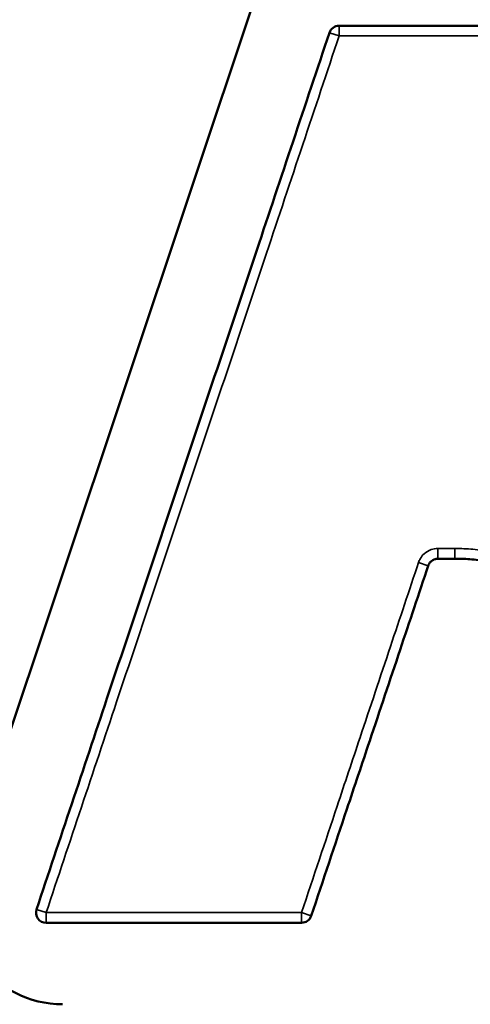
# Model space of a CAD drawing. Header units: inches. Extents: x 1.3 to 22.7, y 0.2 to 18.2.
# Tile 46 of 65: x 19.703 to 19.841, y 3.062 to 3.364. Entities that reach past the tile are written whole.
import ezdxf

# ---------------------------------------------------------------- set-up
doc = ezdxf.new("R2010")
doc.units = ezdxf.units.IN
doc.header["$LTSCALE"] = 0.8333333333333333
doc.header["$MEASUREMENT"] = 0
doc.layers.add('Visible (ANSI)', color=7, linetype='Continuous', lineweight=50)
doc.layers.add('Visible Narrow (ANSI)', color=7, linetype='Continuous', lineweight=35)

msp = doc.modelspace()

# ---------------------------------------------------------------- linework, layer by layer
at = {"layer": 'Visible (ANSI)'}
msp.add_line((19.68567815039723, 3.103689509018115), (19.78026138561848, 3.386989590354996), dxfattribs=at)
for centre, radius, start, end in [((19.80052256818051, 3.358864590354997), 0.0031249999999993, 90, 161.5377753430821), ((19.71579159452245, 3.093635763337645), 0.0317473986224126, 161.5377753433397, 270), ((19.71076326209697, 3.090013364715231), 0.0031250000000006, 161.5377753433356, 269.9999999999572), ((19.78902158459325, 3.090013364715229), 0.0031249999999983, 270, 341.5376577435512)]:
    msp.add_arc(centre, radius, start, end, dxfattribs=at)
for points, knots in [([(19.93906158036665, 3.361989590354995), (19.92732936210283, 3.361989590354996), (19.91559714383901, 3.361989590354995), (19.8921323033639, 3.361989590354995), (19.88039968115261, 3.361989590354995), (19.86866705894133, 3.361989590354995), (19.85836643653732, 3.361989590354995), (19.84806581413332, 3.361989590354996), (19.82535098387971, 3.361989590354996), (19.8129367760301, 3.361989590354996), (19.80052256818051, 3.361989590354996)], [-0.5721715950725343, -0.5721715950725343, -0.5721715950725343, -0.5721715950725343, -0.4291323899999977, -0.4291323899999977, -0.2860882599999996, -0.2860882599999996, -0.2860882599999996, -0.1605030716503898, -0.1605030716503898, -0.0091490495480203, -0.0091490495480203, -0.0091490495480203, -0.0091490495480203]), ([(19.7975584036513, 3.359854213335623), (19.79014221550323, 3.337640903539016), (19.78272602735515, 3.315427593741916), (19.76765601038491, 3.270289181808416), (19.76000218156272, 3.247364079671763), (19.75234835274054, 3.224438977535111), (19.74469452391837, 3.201513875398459), (19.73704069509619, 3.178588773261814), (19.72219094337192, 3.13411010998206), (19.71499502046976, 3.112556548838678), (19.70779909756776, 3.091002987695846)], [-1.169525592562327, -1.169525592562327, -1.169525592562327, -1.169525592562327, -0.8840059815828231, -0.8840059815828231, -0.5893373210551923, -0.5893373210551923, -0.5893373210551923, -0.2946686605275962, -0.2946686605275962, -0.017629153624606, -0.017629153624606, -0.017629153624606, -0.017629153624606]), ([(19.82783717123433, 3.196406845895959), (19.82790146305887, 3.196599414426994), (19.82798458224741, 3.196785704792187), (19.82824556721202, 3.197244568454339), (19.82845050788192, 3.197501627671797), (19.82900133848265, 3.198006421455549), (19.82937115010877, 3.198227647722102), (19.83010054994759, 3.198482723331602), (19.83045090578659, 3.198542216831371), (19.83080133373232, 3.198542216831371)], [1.86e-14, 1.86e-14, 1.86e-14, 1.86e-14, 0.0049503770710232, 0.0049503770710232, 0.0128709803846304, 0.0128709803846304, 0.0231677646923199, 0.0231677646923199, 0.0317125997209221, 0.0317125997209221, 0.0317125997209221, 0.0317125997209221]), ([(19.83080133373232, 3.198542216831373), (19.83129418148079, 3.198542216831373), (19.83178702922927, 3.198542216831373), (19.83227987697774, 3.198542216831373), (19.83290150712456, 3.198542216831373), (19.83352313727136, 3.198542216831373), (19.83476392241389, 3.198542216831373), (19.83538307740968, 3.198542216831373), (19.83600223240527, 3.198542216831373)], [-0.0211666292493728, -0.0211666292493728, -0.0211666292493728, -0.0211666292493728, -0.0151578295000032, -0.0151578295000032, -0.0151578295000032, -0.0075789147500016, -0.0075789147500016, -3.01770425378e-05, -3.01770425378e-05, -3.01770425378e-05, -3.01770425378e-05]), ([(19.83600223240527, 3.198542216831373), (19.83600470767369, 3.198542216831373), (19.83600718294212, 3.198542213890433), (19.836012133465, 3.198542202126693), (19.83601460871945, 3.198542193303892), (19.83601708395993, 3.198542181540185)], [2.04e-14, 2.04e-14, 2.04e-14, 2.04e-14, 6.03569453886e-05, 6.03569453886e-05, 0.0001207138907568, 0.0001207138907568, 0.0001207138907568, 0.0001207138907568]), ([(19.83601708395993, 3.198542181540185), (19.83785095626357, 3.198533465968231), (19.8395457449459, 3.198488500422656), (19.84293309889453, 3.198168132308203), (19.8445555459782, 3.197897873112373), (19.84603247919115, 3.197442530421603), (19.84756603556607, 3.196969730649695), (19.84897600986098, 3.196263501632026), (19.85106684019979, 3.194914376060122), (19.85169773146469, 3.194470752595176), (19.85278538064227, 3.193653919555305), (19.85324622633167, 3.19329074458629), (19.85385714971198, 3.192786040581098), (19.85401554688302, 3.192652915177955), (19.85428414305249, 3.192422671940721), (19.8543904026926, 3.192330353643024), (19.85449972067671, 3.1922333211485)], [-0.0912612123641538, -0.0912612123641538, -0.0912612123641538, -0.0912612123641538, -0.0688978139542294, -0.0688978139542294, -0.0465042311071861, -0.0465042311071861, -0.0465042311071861, -0.0232521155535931, -0.0232521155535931, -0.0129938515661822, -0.0129938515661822, -0.0052806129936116, -0.0052806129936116, -0.002527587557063, -0.002527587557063, -0.0005396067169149, -0.0005396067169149, -0.0005396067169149, -0.0005396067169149]), ([(19.79198574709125, 3.089023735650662), (19.79562236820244, 3.099916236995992), (19.7992589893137, 3.110808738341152), (19.80523422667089, 3.12870592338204), (19.80757284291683, 3.135710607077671), (19.80991145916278, 3.142715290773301), (19.81301789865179, 3.152019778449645), (19.8161243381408, 3.161324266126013), (19.8220995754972, 3.179221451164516), (19.82496837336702, 3.187814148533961), (19.82783717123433, 3.19640684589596)], [-0.4692336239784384, -0.4692336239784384, -0.4692336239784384, -0.4692336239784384, -0.3292263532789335, -0.3292263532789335, -0.2391913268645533, -0.2391913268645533, -0.2391913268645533, -0.1195956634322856, -0.1195956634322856, -0.0091490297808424, -0.0091490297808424, -0.0091490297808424, -0.0091490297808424]), ([(19.71076326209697, 3.086888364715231), (19.71754774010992, 3.08688836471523), (19.7243322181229, 3.086888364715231), (19.73702749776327, 3.086888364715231), (19.74293829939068, 3.086888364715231), (19.74884910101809, 3.08688836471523), (19.75402366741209, 3.08688836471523), (19.75919823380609, 3.08688836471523), (19.77258906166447, 3.086888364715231), (19.78080532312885, 3.086888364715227), (19.78902158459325, 3.08688836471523)], [-0.3271908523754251, -0.3271908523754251, -0.3271908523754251, -0.3271908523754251, -0.2444744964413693, -0.2444744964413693, -0.172410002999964, -0.172410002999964, -0.172410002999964, -0.1093216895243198, -0.1093216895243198, -0.0091490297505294, -0.0091490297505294, -0.0091490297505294, -0.0091490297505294])]:
    msp.add_open_spline(points, degree=3, knots=knots, dxfattribs=at)
at = {"layer": 'Visible Narrow (ANSI)'}
for p, q in [((19.80052256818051, 3.361989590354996), (19.8005225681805, 3.358864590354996)), ((19.8005225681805, 3.358864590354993), (19.7975584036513, 3.359854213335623)), ((19.83080133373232, 3.198542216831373), (19.83080133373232, 3.201667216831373)), ((19.83600223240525, 3.201667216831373), (19.83600223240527, 3.198542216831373)), ((19.83601708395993, 3.198542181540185), (19.8360319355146, 3.201667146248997)), ((19.82487300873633, 3.197396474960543), (19.82783717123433, 3.19640684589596)), ((19.70779909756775, 3.091002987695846), (19.71076326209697, 3.090013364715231)), ((19.71076326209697, 3.090013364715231), (19.71076326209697, 3.086888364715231)), ((19.78902158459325, 3.08688836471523), (19.78902158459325, 3.090013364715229)), ((19.78902158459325, 3.090013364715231), (19.79198574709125, 3.089023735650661))]:
    msp.add_line(p, q, dxfattribs=at)
for points, knots in [([(19.71076326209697, 3.090013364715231), (19.71795918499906, 3.111566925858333), (19.72515510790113, 3.133120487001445), (19.74000485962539, 3.177599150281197), (19.74765868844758, 3.200524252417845), (19.75531251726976, 3.223449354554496), (19.76296634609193, 3.246374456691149), (19.77062017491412, 3.269299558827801), (19.78569019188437, 3.314437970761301), (19.79310638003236, 3.336651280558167), (19.8005225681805, 3.358864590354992)], [0.0176291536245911, 0.0176291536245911, 0.0176291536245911, 0.0176291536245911, 0.2946686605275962, 0.2946686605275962, 0.5893373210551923, 0.5893373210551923, 0.5893373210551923, 0.8840059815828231, 0.8840059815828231, 1.169525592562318, 1.169525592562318, 1.169525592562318, 1.169525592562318]), ([(19.80052256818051, 3.358864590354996), (19.8129367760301, 3.358864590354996), (19.82535098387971, 3.358864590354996), (19.84806581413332, 3.358864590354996), (19.85836643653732, 3.358864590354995), (19.86866705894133, 3.358864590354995), (19.88039968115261, 3.358864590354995), (19.8921323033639, 3.358864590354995), (19.91559714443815, 3.358864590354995), (19.92732936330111, 3.358864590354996), (19.93906158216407, 3.358864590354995)], [0.0091490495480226, 0.0091490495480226, 0.0091490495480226, 0.0091490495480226, 0.1605030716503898, 0.1605030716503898, 0.2860882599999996, 0.2860882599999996, 0.2860882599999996, 0.4291323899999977, 0.4291323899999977, 0.5721716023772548, 0.5721716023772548, 0.5721716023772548, 0.5721716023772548]), ([(19.83080133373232, 3.201667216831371), (19.83010047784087, 3.201667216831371), (19.82939976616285, 3.201548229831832), (19.82794096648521, 3.201038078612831), (19.82720134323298, 3.200595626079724), (19.82609968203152, 3.19958603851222), (19.82568980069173, 3.199071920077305), (19.8251678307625, 3.198154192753), (19.82500159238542, 3.197781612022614), (19.82487300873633, 3.197396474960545)], [-0.0317125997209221, -0.0317125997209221, -0.0317125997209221, -0.0317125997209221, -0.0231677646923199, -0.0231677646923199, -0.0128709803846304, -0.0128709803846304, -0.0049503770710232, -0.0049503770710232, -1.86e-14, -1.86e-14, -1.86e-14, -1.86e-14]), ([(19.83600223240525, 3.201667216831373), (19.83538307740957, 3.201667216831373), (19.83476392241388, 3.201667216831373), (19.83352313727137, 3.201667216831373), (19.83290150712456, 3.201667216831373), (19.83227987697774, 3.201667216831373), (19.83178702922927, 3.201667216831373), (19.83129418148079, 3.201667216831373), (19.83080133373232, 3.201667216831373)], [3.01770425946e-05, 3.01770425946e-05, 3.01770425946e-05, 3.01770425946e-05, 0.0075789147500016, 0.0075789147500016, 0.0151578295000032, 0.0151578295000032, 0.0151578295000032, 0.0211666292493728, 0.0211666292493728, 0.0211666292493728, 0.0211666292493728]), ([(19.8360319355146, 3.201667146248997), (19.83602698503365, 3.201667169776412), (19.83602203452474, 3.201667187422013), (19.83601213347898, 3.201667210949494), (19.83600718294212, 3.201667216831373), (19.83600223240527, 3.201667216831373)], [-0.0001207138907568, -0.0001207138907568, -0.0001207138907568, -0.0001207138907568, -6.03569453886e-05, -6.03569453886e-05, -2.04e-14, -2.04e-14, -2.04e-14, -2.04e-14]), ([(19.85657419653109, 3.194570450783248), (19.85645224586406, 3.194678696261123), (19.85632915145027, 3.194785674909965), (19.85603385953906, 3.19503880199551), (19.85586093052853, 3.19518412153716), (19.85519883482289, 3.19573110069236), (19.85470136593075, 3.196123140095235), (19.85352197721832, 3.197008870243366), (19.85283279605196, 3.197493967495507), (19.85050797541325, 3.198994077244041), (19.84877567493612, 3.19986694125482), (19.84695316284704, 3.20042882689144), (19.84519794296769, 3.200969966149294), (19.84336828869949, 3.201265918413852), (19.83969922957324, 3.201612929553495), (19.83786618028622, 3.201658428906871), (19.8360319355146, 3.201667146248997)], [0.000539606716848, 0.000539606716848, 0.000539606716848, 0.000539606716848, 0.002527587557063, 0.002527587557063, 0.0052806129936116, 0.0052806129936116, 0.0129938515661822, 0.0129938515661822, 0.0232521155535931, 0.0232521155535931, 0.0465042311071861, 0.0465042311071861, 0.0465042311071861, 0.0688978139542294, 0.0688978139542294, 0.091261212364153, 0.091261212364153, 0.091261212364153, 0.091261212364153]), ([(19.82487300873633, 3.197396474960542), (19.82200421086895, 3.18880377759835), (19.81913541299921, 3.180211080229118), (19.8131601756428, 3.162313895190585), (19.8100537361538, 3.153009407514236), (19.80694729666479, 3.143704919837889), (19.80460868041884, 3.136700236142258), (19.80227006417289, 3.129695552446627), (19.79629482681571, 3.111798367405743), (19.79265820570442, 3.100905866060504), (19.78902158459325, 3.090013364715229)], [0.0091490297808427, 0.0091490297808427, 0.0091490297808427, 0.0091490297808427, 0.1195956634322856, 0.1195956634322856, 0.2391913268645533, 0.2391913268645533, 0.2391913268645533, 0.3292263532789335, 0.3292263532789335, 0.469233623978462, 0.469233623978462, 0.469233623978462, 0.469233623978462]), ([(19.78902158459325, 3.090013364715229), (19.78080532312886, 3.090013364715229), (19.77258906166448, 3.090013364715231), (19.75919823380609, 3.09001336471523), (19.75402366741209, 3.09001336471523), (19.74884910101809, 3.09001336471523), (19.74293829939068, 3.090013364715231), (19.73702749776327, 3.090013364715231), (19.7243322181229, 3.090013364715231), (19.71754774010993, 3.090013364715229), (19.71076326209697, 3.090013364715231)], [0.0091490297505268, 0.0091490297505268, 0.0091490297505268, 0.0091490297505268, 0.1093216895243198, 0.1093216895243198, 0.172410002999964, 0.172410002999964, 0.172410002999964, 0.2444744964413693, 0.2444744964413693, 0.3271908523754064, 0.3271908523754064, 0.3271908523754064, 0.3271908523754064])]:
    msp.add_open_spline(points, degree=3, knots=knots, dxfattribs=at)

doc.saveas('drawing.dxf')
